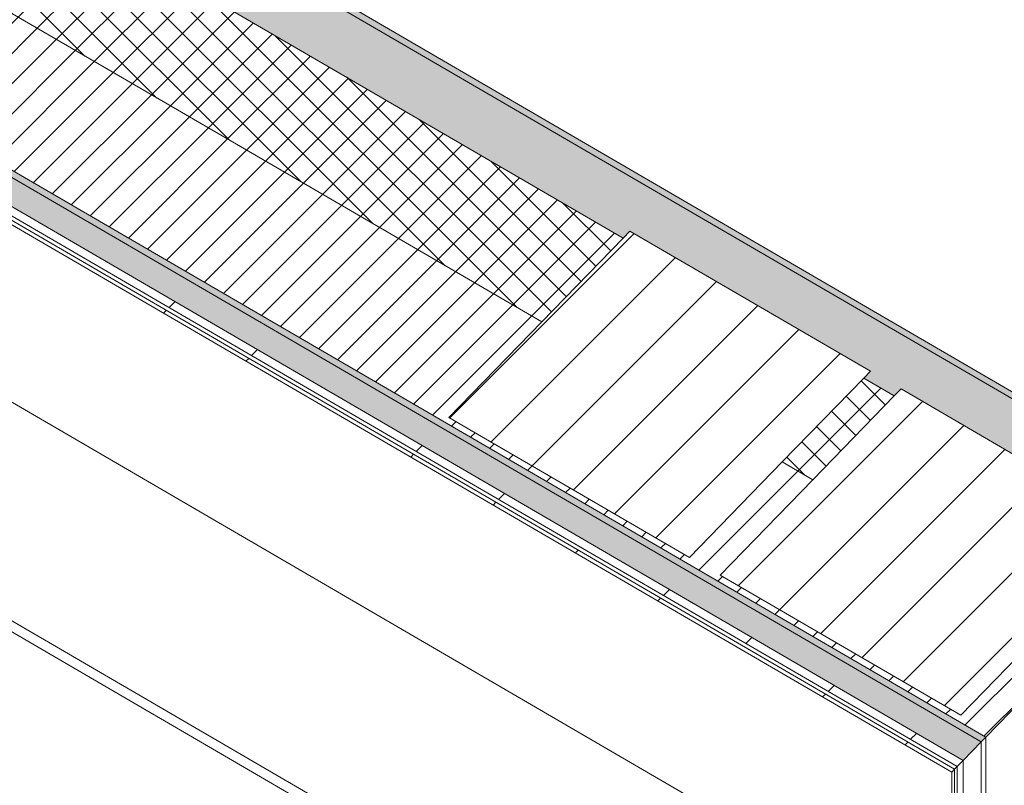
# Model space of a CAD drawing. Header units: millimetres. Extents: x -21126 to 28102, y -1237 to 9397.
# Tile 202 of 226: x 17193 to 18581, y 4109 to 5189. Entities that reach past the tile are written whole.
import ezdxf

# ---------------------------------------------------------------- set-up
doc = ezdxf.new("R2010")
doc.units = ezdxf.units.MM
doc.header["$MEASUREMENT"] = 0
doc.linetypes.add('Wipeout_Contour', pattern=[1000, 0, -1000])
for name, color, linetype in [('10_ESTR_Pilars', 7, 'Continuous'), ('12_FAÇ_Façana', 7, 'Continuous'), ('Nuevo_08_E_Envans secs', 7, 'Continuous'), ('Nuevo_09_EI_Mobiliari general', 7, 'Continuous')]:
    doc.layers.add(name, color=color, linetype=linetype)
for name, color, linetype, lineweight in [('10_ESTR_Pilars_Pluma_Nº__28', 7, 'Continuous', 20), ('10_ESTR_Pilars_Pluma_Nº__42', 8, 'Continuous', 25), ('12_FAÇ_Façana_Pluma_Nº__2', 8, 'Continuous', 5), ('12_FAÇ_Façana_Pluma_Nº__47', 7, 'Continuous', 20), ('12_FAÇ_Façana_Pluma_Nº__7', 7, 'Continuous', 5), ('Nuevo_08_E_Envans secs_Pluma_Nº__1', 7, 'Continuous', 5), ('Nuevo_08_E_Envans secs_Pluma_Nº__47', 7, 'Continuous', 20), ('Nuevo_09_EI_Mobiliari general_Pluma_Nº__1', 7, 'Continuous', 5)]:
    doc.layers.add(name, color=color, linetype=linetype, lineweight=lineweight)
for name, color, linetype, lineweight, true_color in [('12_FAÇ_Façana_Pluma_Nº__102', 7, 'Continuous', 5, 0xcccccc), ('12_FAÇ_Façana_Pluma_Nº__174', 7, 'Continuous', 13, 0xe4ad2c), ('12_FAÇ_Façana_Pluma_Nº__176', 7, 'Continuous', 15, 0x93a0c6), ('Nuevo_08_E_Envans secs_Pluma_Nº__102', 7, 'Continuous', 5, 0xcccccc), ('Nuevo_08_E_Envans secs_Pluma_Nº__171', 171, 'Continuous', 13, 0xaaaaff), ('Nuevo_08_E_Envans secs_Pluma_Nº__177', 7, 'Continuous', 15, 0xf7e046)]:
    doc.layers.add(name, color=color, linetype=linetype, lineweight=lineweight, true_color=true_color)
pattern_1 = [(45, (6815.645, 8903.01), (-45.96194, 45.96194), [])]
pattern_2 = [(45, (6815.645, 8903.01), (-21.2132, 21.2132), []), (135, (6815.645, 8903.01), (21.2132, 21.2132), [])]
pattern_3 = [(45, (6815.65, 8903), (-183.848, 183.848), [195, -65]), (45, (6815.65, 9086.86), (-183.848, 183.848), [195, -65])]

# ---------------------------------------------------------------- blocks, each defined once
blk = doc.blocks.new('Elem Sección_124_2', base_point=(6815.6, 8903))
at = {"color": 254, "linetype": 'Wipeout_Contour', "lineweight": 0, "ltscale": 76014.637075}
blk.add_wipeout([(18180.3, 4405.2), (18519.5, 4207.6), (18774.7, 4470.4), (18435.4, 4667.9)], dxfattribs=at).dxf.layer = '10_ESTR_Pilars'
at = {"layer": '10_ESTR_Pilars_Pluma_Nº__42', "linetype": 'Continuous', "lineweight": 25}
h = blk.add_hatch(dxfattribs=at)
h.set_pattern_fill('00_GCT_trama_45º_e1_400__06', color=8, style=0, pattern_type=2)
h.set_pattern_definition(pattern_1)
h.paths.add_polyline_path([(18180.3, 4405.2), (18519.5, 4207.6), (18774.7, 4470.4), (18435.4, 4667.9)])
at = {"layer": '10_ESTR_Pilars_Pluma_Nº__28', "color": 7, "linetype": 'Continuous', "lineweight": 20}
for p, q in [((18435.4, 4667.9), (18774.7, 4470.4)), ((18180.3, 4405.2), (18519.5, 4207.6))]:
    blk.add_line(p, q, dxfattribs=at)
at = {"layer": '10_ESTR_Pilars_Pluma_Nº__28', "color": 7, "linetype": 'Continuous', "lineweight": 20, "flags": 128}
for points in [[(18435.4, 4667.9), (18425.9, 4658.1), (18311, 4539.8), (18180.3, 4405.2)], [(18774.7, 4470.4), (18765.1, 4460.5), (18650.3, 4342.3), (18519.5, 4207.6)]]:
    blk.add_lwpolyline(points, dxfattribs=at)
blk = doc.blocks.new('Elem Sección_125_2', base_point=(6815.6, 8903))
at = {"color": 254, "linetype": 'Wipeout_Contour', "lineweight": 0, "ltscale": 74745.20648}
blk.add_wipeout([(17797.8, 4627.8), (18137.1, 4430.3), (18392.2, 4693.1), (18053, 4890.6)], dxfattribs=at).dxf.layer = '10_ESTR_Pilars'
at = {"layer": '10_ESTR_Pilars_Pluma_Nº__42', "linetype": 'Continuous', "lineweight": 25}
h = blk.add_hatch(dxfattribs=at)
h.set_pattern_fill('00_GCT_trama_45º_e1_400__06', color=8, style=0, pattern_type=2)
h.set_pattern_definition(pattern_1)
h.paths.add_polyline_path([(17797.8, 4627.8), (18137.1, 4430.3), (18392.2, 4693.1), (18053, 4890.6)])
at = {"layer": '10_ESTR_Pilars_Pluma_Nº__28', "color": 7, "linetype": 'Continuous', "lineweight": 20}
for p, q in [((18053, 4890.6), (18392.2, 4693.1)), ((17797.8, 4627.8), (18137.1, 4430.3))]:
    blk.add_line(p, q, dxfattribs=at)
at = {"layer": '10_ESTR_Pilars_Pluma_Nº__28', "color": 7, "linetype": 'Continuous', "lineweight": 20, "flags": 128}
for points in [[(18053, 4890.6), (18043.4, 4880.8), (17928.6, 4762.5), (17797.8, 4627.8)], [(18392.2, 4693.1), (18382.7, 4683.2), (18267.8, 4565), (18137.1, 4430.3)]]:
    blk.add_lwpolyline(points, dxfattribs=at)
blk = doc.blocks.new('Elem Sección_133_2', base_point=(6815.6, 8903))
at = {"layer": '12_FAÇ_Façana_Pluma_Nº__102', "linetype": 'Continuous', "lineweight": 0, "true_color": 0xe5e5e5}
for points in [[(15341.1, 6546.8), (15283.7, 6487.7), (18043.4, 4880.8), (18053, 4890.6), (18392.2, 4693.1), (18382.7, 4683.2), (18425.9, 4658.1), (18435.4, 4667.9), (18774.7, 4470.4), (18765.1, 4460.5), (18806.8, 4436.3), (18864.2, 4495.4)], [(15347.5, 6553.4), (15341.1, 6546.8), (18864.2, 4495.4), (18870.6, 4502)]]:
    blk.add_hatch(color=254, dxfattribs=at).paths.add_polyline_path(points)
at = {"layer": '12_FAÇ_Façana_Pluma_Nº__174', "linetype": 'Continuous', "lineweight": 13, "true_color": 0xe4ad2c}
h = blk.add_hatch(dxfattribs=at)
h.set_pattern_fill('SATE_Aislamiento_0002', color=42, style=0, pattern_type=2)
h.set_pattern_definition(pattern_2)
h.paths.add_polyline_path([(15283.7, 6487.7), (15168.9, 6369.4), (17928.6, 4762.5), (18043.4, 4880.8)])
h = blk.add_hatch(dxfattribs=at)
h.set_pattern_fill('SATE_Aislamiento_0002', color=42, style=0, pattern_type=2)
h.set_pattern_definition(pattern_2)
h.paths.add_polyline_path([(18382.7, 4683.2), (18267.8, 4565), (18311, 4539.8), (18425.9, 4658.1)])
at = {"layer": '12_FAÇ_Façana_Pluma_Nº__176', "linetype": 'Continuous', "lineweight": 0, "true_color": 0x495063}
blk.add_hatch(color=251, dxfattribs=at).paths.add_polyline_path([(15031.7, 6228.2), (15026, 6222.3), (16134.4, 5576.9), (16132.7, 5576.9), (16797.8, 5189.5), (16798.5, 5190.2), (16890.1, 5136.9), (16889.4, 5136.2), (18548.4, 4170.2), (18554.8, 4176.8)])
at = {"layer": '12_FAÇ_Façana_Pluma_Nº__2', "linetype": 'Continuous', "lineweight": 5}
h = blk.add_hatch(dxfattribs=at)
h.set_pattern_fill('Ceramic_0002', color=8, style=0, pattern_type=2)
h.set_pattern_definition([(45, (6815.645, 8903.01), (-21.2132, 21.2132), [])])
h.paths.add_polyline_path([(15168.9, 6369.4), (15031.7, 6228.2), (18554.8, 4176.8), (18692, 4318), (18650.3, 4342.3), (18519.5, 4207.6), (18180.3, 4405.2), (18311, 4539.8), (18267.8, 4565), (18137.1, 4430.3), (17797.8, 4627.8), (17928.6, 4762.5)])
at = {"layer": '12_FAÇ_Façana_Pluma_Nº__47', "color": 7, "linetype": 'Continuous', "lineweight": 20}
blk.add_line((18554.8, 4176.8), (18554.8, 3606.3), dxfattribs=at)
at = {"layer": '12_FAÇ_Façana_Pluma_Nº__7', "color": 7, "linetype": 'Continuous', "lineweight": 5}
for p, q in [((15341.1, 6546.8), (18864.2, 4495.4)), ((15347.5, 6553.4), (18870.6, 4502)), ((15283.7, 6487.7), (18043.4, 4880.8)), ((15168.9, 6369.4), (17928.6, 4762.5)), ((15031.7, 6228.2), (18554.8, 4176.8)), ((18382.7, 4683.2), (18425.9, 4658.1)), ((18267.8, 4565), (18311, 4539.8))]:
    blk.add_line(p, q, dxfattribs=at)
at = {"layer": '12_FAÇ_Façana_Pluma_Nº__7', "color": 7, "linetype": 'Continuous', "lineweight": 5, "flags": 128}
blk.add_lwpolyline([(18870.6, 4502), (18864.2, 4495.4), (18822.7, 4452.7), (18806.8, 4436.3), (18790.8, 4419.9), (18692, 4318), (18554.8, 4176.8), (18548.4, 4170.2)], dxfattribs=at)
blk = doc.blocks.new('*X218', base_point=(6815.6, 8903))
at = {"layer": 'Nuevo_08_E_Envans secs_Pluma_Nº__102', "linetype": 'Continuous', "lineweight": 5, "true_color": 0xcccccc}
blk.add_hatch(color=254, dxfattribs=at).paths.add_polyline_path([(16857.2, 5155), (16831.7, 5128.7), (16853.8, 5115.9), (18522.9, 4143.9), (18548.4, 4170.2)])
blk = doc.blocks.new('Elem Sección_172_2', base_point=(6815.6, 8903))
at = {"layer": 'Nuevo_08_E_Envans secs_Pluma_Nº__47', "color": 7, "linetype": 'Continuous', "lineweight": 20}
blk.add_line((18548.4, 3610), (18548.4, 4170.2), dxfattribs=at)
at = {"layer": 'Nuevo_08_E_Envans secs', "lineweight": 0}
blk.add_blockref('*X218', (6815.6, 8903), dxfattribs=at)
at = {"color": 254, "linetype": 'Wipeout_Contour', "lineweight": 0, "ltscale": 73134.90037}
blk.add_wipeout([(16848, 5093.5), (18507, 4127.5), (18510.8, 4131.5), (16851.8, 5097.5)], dxfattribs=at).dxf.layer = 'Nuevo_08_E_Envans secs'
at = {"layer": 'Nuevo_08_E_Envans secs_Pluma_Nº__171', "linetype": 'Continuous', "lineweight": 13, "true_color": 0xaaaaff}
h = blk.add_hatch(dxfattribs=at)
h.set_pattern_fill('Panellat_HPL_0002', color=161, style=0, pattern_type=2)
h.set_pattern_definition(pattern_3)
h.paths.add_polyline_path([(16848, 5093.5), (18507, 4127.5), (18510.8, 4131.5), (16851.8, 5097.5)])
at = {"layer": 'Nuevo_08_E_Envans secs_Pluma_Nº__47', "color": 7, "linetype": 'Continuous', "lineweight": 20}
blk.add_line((18507, 4127.5), (18507, 3877.3), dxfattribs=at)
at = {"color": 254, "linetype": 'Wipeout_Contour', "lineweight": 0, "ltscale": 73167.420853}
blk.add_wipeout([(16845.5, 5107.3), (18514.6, 4135.4), (18522.9, 4143.9), (16853.8, 5115.9)], dxfattribs=at).dxf.layer = 'Nuevo_08_E_Envans secs'
at = {"layer": 'Nuevo_08_E_Envans secs_Pluma_Nº__177', "linetype": 'Continuous', "lineweight": 15, "true_color": 0xf7e046}
h = blk.add_hatch(dxfattribs=at)
h.set_pattern_fill('Panellat_HPL_0002', color=53, style=0, pattern_type=2)
h.set_pattern_definition(pattern_3)
h.paths.add_polyline_path([(16845.5, 5107.3), (18514.6, 4135.4), (18522.9, 4143.9), (16853.8, 5115.9)])
at = {"layer": 'Nuevo_08_E_Envans secs_Pluma_Nº__1', "color": 7, "linetype": 'Continuous', "lineweight": 5}
blk.add_line((16848, 5093.5), (18507, 4127.5), dxfattribs=at)
at = {"layer": 'Nuevo_08_E_Envans secs_Pluma_Nº__1', "color": 7, "linetype": 'Continuous', "lineweight": 5, "flags": 128}
for points in [[(16857.2, 5155), (16868.2, 5148.6), (16879.3, 5142.1), (16884.4, 5139.2), (16889.4, 5136.2), (18548.4, 4170.2)], [(16831.7, 5128.7), (16842.7, 5122.3), (16853.8, 5115.9), (18522.9, 4143.9)], [(16845.5, 5107.3), (16850.6, 5104.4), (18514.6, 4135.4)], [(16846.7, 5100.4), (16851.8, 5097.5), (18510.8, 4131.5)], [(18548.4, 4170.2), (18522.9, 4143.9), (18514.6, 4135.4), (18510.8, 4131.5), (18507, 4127.5)]]:
    blk.add_lwpolyline(points, dxfattribs=at)
at = {"layer": 'Nuevo_08_E_Envans secs_Pluma_Nº__47', "color": 7, "linetype": 'Continuous', "lineweight": 20}
for p, q in [((18522.9, 4143.9), (18522.9, 3624.8)), ((18510.8, 3631.9), (18510.8, 4131.5)), ((18514.6, 3629.7), (18514.6, 4135.4))]:
    blk.add_line(p, q, dxfattribs=at)
blk = doc.blocks.new('Elem Sección_196_2', base_point=(6815.6, 8903))
at = {"layer": 'Nuevo_09_EI_Mobiliari general_Pluma_Nº__1', "color": 7, "linetype": 'Continuous', "lineweight": 5}
for p, q in [((18507, 3877.3), (16848, 4843.3)), ((16911.1, 4498.1), (18315.6, 3680.2)), ((16911.1, 4482.5), (18315.6, 3664.7))]:
    blk.add_line(p, q, dxfattribs=at)

msp = doc.modelspace()

# ---------------------------------------------------------------- block references
at = {"layer": '10_ESTR_Pilars', "lineweight": 0}
msp.add_blockref('Elem Sección_124_2', (6815.6, 8903), dxfattribs=at)

# ---------------------------------------------------------------- next in the draw order: block references
msp.add_blockref('Elem Sección_125_2', (6815.6, 8903), dxfattribs=at)

# ---------------------------------------------------------------- next in the draw order: block references
at = {"layer": '12_FAÇ_Façana', "lineweight": 0}
msp.add_blockref('Elem Sección_133_2', (6815.6, 8903), dxfattribs=at)

# ---------------------------------------------------------------- next in the draw order: block references
at = {"layer": 'Nuevo_08_E_Envans secs', "lineweight": 0}
msp.add_blockref('Elem Sección_172_2', (6815.6, 8903), dxfattribs=at)

# ---------------------------------------------------------------- next in the draw order: block references
at = {"layer": 'Nuevo_09_EI_Mobiliari general', "lineweight": 0}
msp.add_blockref('Elem Sección_196_2', (6815.6, 8903), dxfattribs=at)

doc.saveas('drawing.dxf')
